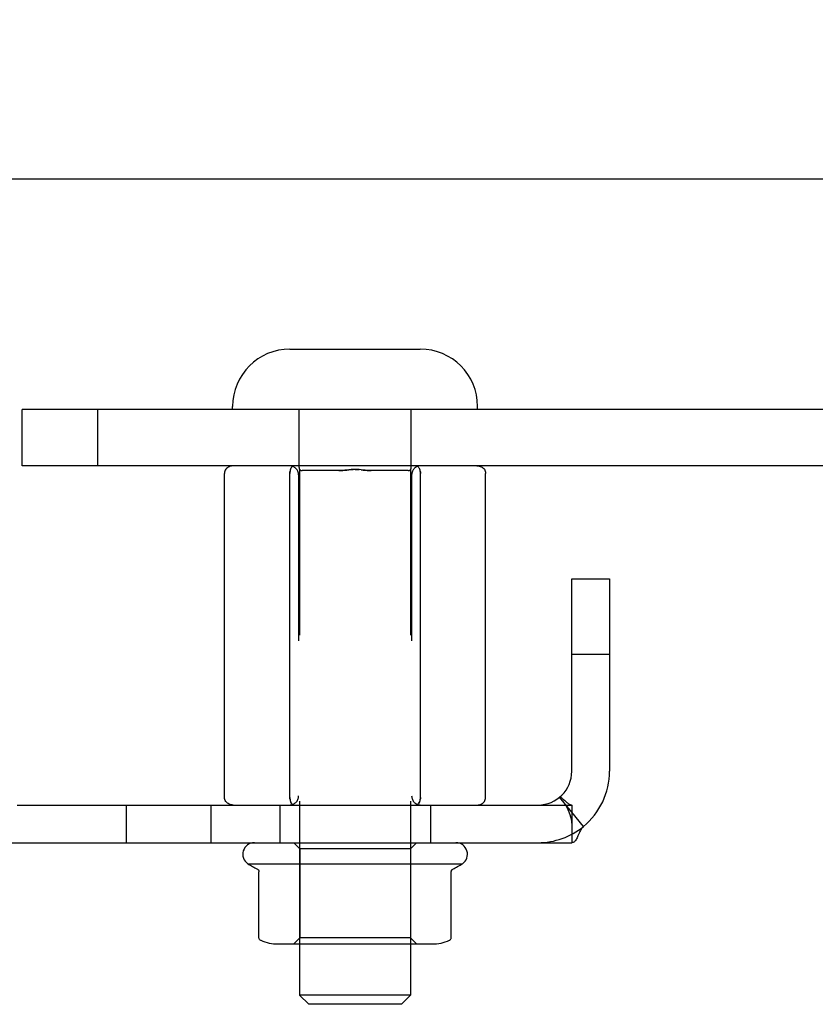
# Model space of a CAD drawing. Header units: inches. Extents: x 0 to 100, y 0 to 65.
# Tile 102 of 121: x 69.96 to 72.59, y 52.93 to 56.2. Entities that reach past the tile are written whole.
import ezdxf

# ---------------------------------------------------------------- set-up
doc = ezdxf.new("R2010")
doc.units = ezdxf.units.IN
doc.header["$LTSCALE"] = 5.5
doc.header["$MEASUREMENT"] = 0
doc.linetypes.add('HIDDEN', pattern=[0.2, 0.1, -0.1])
doc.layers.get('0').update_dxf_attribs({"linetype": 'CONTINUOUS'})
doc.layers.add('DEFAULT_2', color=8, linetype='HIDDEN')
doc.layers.add('DIMENSIONS', color=7, linetype='CONTINUOUS')
doc.styles.get("Standard").update_dxf_attribs({"font": 'arial.ttf'})
doc.dimstyles.new('DIMSTYLE_1', dxfattribs={"dimtxt": 0.441176, "dimasz": 0.588235, "dimexe": 0.09, "dimexo": 0.07, "dimgap": 0.0375, "dimtad": 0, "dimtih": 1, "dimtoh": 1, "dimzin": 4, "dimdsep": 46, "dimtxsty": 'Standard', "dimblk": '_FILLED', "dimblk1": '_FILLED', "dimblk2": '_FILLED', "dimcen": 0.09, "dimadec": 3, "dimazin": 1, "dimtfac": 1, "dimtdec": 3, "dimtofl": 0, "dimtmove": 0, "dimatfit": 3, "dimldrblk": '_FILLED', "dimfxl": 0, "dimtolj": 1, "dimtzin": 4, "dimarcsym": 0})

# ---------------------------------------------------------------- blocks, each defined once
blk = doc.blocks.new('_FILLED')
at = {"color": 0, "linetype": 'ByBlock'}
blk.add_solid([(0, 0), (-1, 0.2), (-1, -0.2)], dxfattribs=at)
blk = doc.blocks.new('*D13')
at = {"layer": 'DIMENSIONS', "color": 2, "linetype": 'Continuous'}
for p, q in [((16.5471, 54.9431), (16.5471, 56.198)), ((74.3391, 54.9431), (74.3391, 56.198)), ((16.5471, 55.6686), (43.7514, 55.6686)), ((74.3391, 55.6686), (47.1348, 55.6686))]:
    blk.add_line(p, q, dxfattribs=at)
at = {"layer": 'DIMENSIONS', "color": 2, "linetype": 'Continuous', "xscale": 0.5882352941, "yscale": 0.5882352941, "zscale": 0.5882352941, "rotation": 180}
blk.add_blockref('_FILLED', (16.5471, 55.6686), dxfattribs=at)
at = {"layer": 'DIMENSIONS', "color": 2, "linetype": 'Continuous', "xscale": 0.5882352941, "yscale": 0.5882352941, "zscale": 0.5882352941}
blk.add_blockref('_FILLED', (74.3391, 55.6686), dxfattribs=at)
at = {"layer": 'DIMENSIONS', "color": 2, "linetype": 'Continuous', "insert": (45.4431, 55.8892), "char_height": 0.44118, "width": 2.94227, "attachment_point": 2, "line_spacing_factor": 0.9}
blk.add_mtext('57.79 REF', dxfattribs=at)

msp = doc.modelspace()

# ---------------------------------------------------------------- linework, layer by layer
at = {"color": 7, "linetype": 'Continuous'}
for p, q in [((70.8519, 55.1054), (71.2844, 55.1054)), ((73.9651, 54.9054), (69.9641, 54.9054)), ((69.9641, 54.7184), (69.9641, 54.9054)), ((70.6619, 54.9054), (70.6619, 54.9154)), ((71.4744, 54.9054), (71.4744, 54.9154)), ((70.6351, 53.6184), (70.6351, 54.6934)), ((70.8516, 53.6184), (70.8516, 54.6934)), ((71.2846, 53.6184), (71.2846, 54.6934)), ((71.5011, 53.6184), (71.5011, 54.6934)), ((71.7869, 54.3434), (71.9119, 54.3434)), ((71.7869, 53.7054), (71.7869, 54.3434)), ((71.7869, 54.0934), (71.9119, 54.0934)), ((69.9472, 53.5934), (71.7869, 53.5934)), ((71.7869, 53.5934), (71.7869, 53.4684)), ((71.8254, 53.5223), (71.7869, 53.5692)), ((70.7123, 53.3984), (71.424, 53.3984)), ((70.7492, 53.1537), (70.7492, 53.3718)), ((71.387, 53.1537), (71.387, 53.3718)), ((71.392, 53.3806), (71.3923, 53.3807)), ((70.8125, 53.1324), (71.3237, 53.1324)), ((70.8841, 53.1324), (70.8841, 52.9624)), ((71.2521, 53.1324), (71.2521, 52.9624)), ((71.3869, 53.1523), (71.387, 53.1537)), ((71.2521, 52.9624), (70.8841, 52.9624)), ((70.9141, 52.9324), (70.8841, 52.9624)), ((71.2221, 52.9324), (71.2521, 52.9624)), ((71.2221, 52.9324), (70.9141, 52.9324))]:
    msp.add_line(p, q, dxfattribs=at)
at = {"color": 3, "linetype": 'Continuous'}
for p, q in [((73.9651, 54.7184), (69.9641, 54.7184)), ((71.9119, 54.3434), (71.9119, 53.7054)), ((19.0994, 53.4684), (71.7869, 53.4684))]:
    msp.add_line(p, q, dxfattribs=at)
at = {"color": 7, "linetype": 'Continuous'}
for points in [[(70.664, 54.7184), (70.6605, 54.7182), (70.6571, 54.7176), (70.6537, 54.7167), (70.6504, 54.7154), (70.6473, 54.7138), (70.6444, 54.7117), (70.6418, 54.7094), (70.6395, 54.7067), (70.6377, 54.7037), (70.6363, 54.7004), (70.6354, 54.697), (70.6351, 54.6934)], [(70.8661, 54.7184), (70.8643, 54.7182), (70.8626, 54.7176), (70.8609, 54.7167), (70.8593, 54.7154), (70.8577, 54.7138), (70.8563, 54.7117), (70.855, 54.7094), (70.8538, 54.7067), (70.8529, 54.7037), (70.8522, 54.7004), (70.8518, 54.697), (70.8516, 54.6934)], [(71.2846, 54.6934), (71.2845, 54.697), (71.284, 54.7004), (71.2834, 54.7037), (71.2824, 54.7067), (71.2813, 54.7094), (71.28, 54.7117), (71.2785, 54.7138), (71.277, 54.7154), (71.2754, 54.7167), (71.2737, 54.7176), (71.2719, 54.7182), (71.2702, 54.7184)], [(71.4723, 54.7184), (71.4757, 54.7182), (71.4792, 54.7176), (71.4826, 54.7167), (71.4859, 54.7154), (71.489, 54.7138), (71.4919, 54.7117), (71.4945, 54.7094), (71.4967, 54.7067), (71.4986, 54.7037), (71.5, 54.7004), (71.5008, 54.697), (71.5011, 54.6934)], [(70.664, 53.5934), (70.6605, 53.5936), (70.6571, 53.5941), (70.6537, 53.595), (70.6504, 53.5963), (70.6473, 53.598), (70.6444, 53.6), (70.6418, 53.6024), (70.6395, 53.6051), (70.6377, 53.6081), (70.6363, 53.6113), (70.6354, 53.6148), (70.6351, 53.6184)], [(70.8516, 53.6184), (70.8518, 53.6148), (70.8522, 53.6113), (70.8529, 53.6081), (70.8538, 53.6051), (70.855, 53.6024), (70.8563, 53.6), (70.8577, 53.598), (70.8593, 53.5963), (70.8609, 53.595), (70.8626, 53.5941), (70.8643, 53.5936), (70.8661, 53.5934)], [(71.2702, 53.5934), (71.2719, 53.5936), (71.2737, 53.5941), (71.2754, 53.595), (71.277, 53.5963), (71.2785, 53.598), (71.28, 53.6), (71.2813, 53.6024), (71.2824, 53.6051), (71.2834, 53.6081), (71.284, 53.6113), (71.2845, 53.6148), (71.2846, 53.6184)], [(71.4723, 53.5934), (71.4757, 53.5936), (71.4792, 53.5941), (71.4826, 53.595), (71.4859, 53.5963), (71.489, 53.598), (71.4919, 53.6), (71.4945, 53.6024), (71.4967, 53.6051), (71.4986, 53.6081), (71.5, 53.6113), (71.5008, 53.6148), (71.5011, 53.6184)], [(71.746, 53.6189), (71.7467, 53.6193), (71.7474, 53.6194), (71.7483, 53.6194), (71.7492, 53.6191), (71.7503, 53.6187), (71.7515, 53.618), (71.7528, 53.6171), (71.7543, 53.6159), (71.7559, 53.6146), (71.7576, 53.6131), (71.7594, 53.6115)], [(71.7594, 53.6115), (71.7633, 53.6079), (71.7654, 53.6059), (71.7676, 53.604), (71.7698, 53.602), (71.7722, 53.6001)], [(71.7722, 53.6001), (71.7746, 53.5984), (71.7769, 53.5968), (71.7792, 53.5955)], [(70.744, 53.3807), (70.7442, 53.3806), (70.7445, 53.3804), (70.7447, 53.3802), (70.745, 53.38), (70.7453, 53.3798), (70.7456, 53.3796), (70.7459, 53.3793), (70.7462, 53.379), (70.7466, 53.3787), (70.7469, 53.3783), (70.7472, 53.3779), (70.7476, 53.3774), (70.748, 53.3768), (70.7483, 53.3761), (70.7486, 53.3753), (70.7489, 53.3743), (70.7492, 53.3731), (70.7492, 53.3719)], [(71.387, 53.3719), (71.3871, 53.3731), (71.3873, 53.3743), (71.3876, 53.3753), (71.3879, 53.3761), (71.3883, 53.3768), (71.3887, 53.3774), (71.389, 53.3779), (71.3894, 53.3783), (71.3897, 53.3787), (71.39, 53.379), (71.3903, 53.3793), (71.3906, 53.3796), (71.3909, 53.3798), (71.3912, 53.38), (71.3915, 53.3802), (71.3918, 53.3804), (71.392, 53.3806)], [(70.7552, 53.1445), (70.7537, 53.1453), (70.7524, 53.1464), (70.7513, 53.1476), (70.7504, 53.149), (70.7497, 53.1506), (70.7493, 53.1523), (70.7492, 53.1537)], [(71.3811, 53.1445), (71.3825, 53.1453), (71.3838, 53.1464), (71.385, 53.1476), (71.3859, 53.149), (71.3865, 53.1506), (71.3869, 53.1523)]]:
    msp.add_lwpolyline(points, dxfattribs=at)
at = {"color": 3, "linetype": 'Continuous'}
for points in [[(71.8102, 53.4981), (71.8071, 53.491), (71.8056, 53.4876), (71.8041, 53.4844), (71.8025, 53.4814), (71.8009, 53.4787), (71.7991, 53.4759), (71.7972, 53.4736), (71.7954, 53.4717), (71.7935, 53.4703), (71.7917, 53.4694), (71.7899, 53.4688), (71.7883, 53.4685), (71.7869, 53.4684)], [(71.8254, 53.5223), (71.8232, 53.5203), (71.8211, 53.518), (71.8191, 53.5152), (71.8172, 53.5122), (71.8153, 53.5089), (71.8135, 53.5054), (71.8118, 53.5018), (71.8102, 53.4981)]]:
    msp.add_lwpolyline(points, dxfattribs=at)
at = {"color": 7, "linetype": 'Continuous'}
for centre, radius, start, end in [((70.8519, 54.9154), 0.19, 90, 180), ((71.2844, 54.9154), 0.19, 0, 90), ((71.6749, 53.7054), 0.112, 270, 360), ((70.734, 53.43), 0.0384, 90, 235.5503), ((71.4023, 53.43), 0.0384, 304.4497, 90), ((71.0681, 53.9986), 0.6977, 239.3369, 242.3186), ((71.0681, 53.9986), 0.6977, 297.6814, 300.6631), ((70.8125, 53.2736), 0.1412, 246.05, 270), ((71.3237, 53.2736), 0.1412, 270, 293.95)]:
    msp.add_arc(centre, radius, start, end, dxfattribs=at)
at = {"color": 3, "linetype": 'Continuous'}
msp.add_arc((71.6749, 53.7054), 0.237, 309.4342, 360, dxfattribs=at)
at = {"layer": 'DEFAULT_2', "color": 8, "linetype": 'HIDDEN'}
for p, q in [((70.2141, 54.9054), (70.2141, 54.7184)), ((70.8821, 54.7124), (70.8821, 54.9054)), ((71.2541, 54.7124), (71.2541, 54.9054)), ((70.855, 54.7094), (70.8563, 54.7117)), ((70.8643, 54.7182), (70.8643, 54.7182)), ((70.8841, 54.7064), (70.8841, 53.1324)), ((71.0145, 54.7024), (70.8921, 54.7024)), ((71.2441, 54.7024), (71.1218, 54.7024)), ((71.2521, 54.7064), (71.2521, 53.1324)), ((71.2719, 54.7182), (71.2719, 54.7182)), ((71.277, 54.7154), (71.2785, 54.7138)), ((71.28, 54.7117), (71.2813, 54.7094)), ((70.8806, 54.6884), (70.8806, 53.6234)), ((71.2556, 54.6884), (71.2556, 53.6234)), ((70.3089, 53.5934), (70.3089, 53.4684)), ((70.5899, 53.5934), (70.5899, 53.4684)), ((70.8181, 53.5934), (70.8181, 53.4684)), ((70.8563, 53.6), (70.855, 53.6024)), ((70.8593, 53.5963), (70.8577, 53.598)), ((70.8643, 53.5936), (70.8643, 53.5936)), ((71.2813, 53.6024), (71.28, 53.6)), ((71.3181, 53.5934), (71.3181, 53.4684)), ((71.7869, 53.5692), (71.746, 53.6189)), ((70.8846, 53.4484), (70.8646, 53.4684)), ((71.2516, 53.4484), (71.2716, 53.4684)), ((71.2516, 53.4484), (70.8846, 53.4484)), ((70.8846, 53.4484), (70.8846, 53.1524)), ((71.2516, 53.4484), (71.2516, 53.1524)), ((70.8846, 53.1524), (70.8646, 53.1324)), ((71.2516, 53.1524), (70.8846, 53.1524)), ((71.2516, 53.1524), (71.2716, 53.1324))]:
    msp.add_line(p, q, dxfattribs=at)
for points in [[(70.8516, 54.6934), (70.8518, 54.697), (70.8522, 54.7004)], [(71.1218, 54.7024), (71.1152, 54.7026), (71.1086, 54.703), (71.102, 54.7036), (71.0953, 54.7044), (71.0885, 54.7051), (71.0817, 54.7058), (71.0749, 54.7062), (71.0681, 54.7064), (71.0613, 54.7062), (71.0545, 54.7058), (71.0477, 54.7051), (71.041, 54.7044), (71.0343, 54.7036), (71.0276, 54.703), (71.021, 54.7026), (71.0145, 54.7024)], [(71.0145, 54.7024), (71.021, 54.7026), (71.0276, 54.703), (71.0343, 54.7036), (71.041, 54.7044), (71.0477, 54.7051), (71.0545, 54.7058), (71.0613, 54.7062)], [(71.0681, 54.7064), (71.0749, 54.7062), (71.0818, 54.7058)], [(71.0885, 54.7051), (71.0953, 54.7044), (71.102, 54.7036), (71.1086, 54.703), (71.1152, 54.7026), (71.1218, 54.7024)], [(71.284, 54.7004), (71.2845, 54.697), (71.2846, 54.6934)], [(70.8522, 53.6113), (70.8518, 53.6148), (70.8516, 53.6184)], [(71.2737, 53.5941), (71.2719, 53.5936), (71.2719, 53.5936)], [(71.2846, 53.6184), (71.2845, 53.6148), (71.284, 53.6113)], [(71.7669, 53.5935), (71.7665, 53.594), (71.7661, 53.5944), (71.7658, 53.5949), (71.7655, 53.5953), (71.7651, 53.5957), (71.7648, 53.5961), (71.7646, 53.5965), (71.7643, 53.5968), (71.7641, 53.597), (71.764, 53.5972), (71.7639, 53.5974)], [(71.7639, 53.5974), (71.7639, 53.5974), (71.7639, 53.5974), (71.764, 53.5973), (71.7641, 53.597), (71.7643, 53.5967), (71.7646, 53.5963), (71.7648, 53.5959), (71.7651, 53.5955), (71.7654, 53.595), (71.7657, 53.5944), (71.766, 53.5939), (71.7663, 53.5933), (71.7666, 53.5928), (71.767, 53.5922), (71.7673, 53.5916), (71.7676, 53.591), (71.7679, 53.5904), (71.7683, 53.5898), (71.7686, 53.5891), (71.769, 53.5885), (71.7693, 53.5878), (71.7696, 53.5871), (71.77, 53.5864), (71.7703, 53.5857), (71.7707, 53.585), (71.771, 53.5843), (71.7714, 53.5836), (71.7717, 53.5829), (71.772, 53.5821), (71.7724, 53.5814), (71.7727, 53.5806), (71.7731, 53.5798), (71.7734, 53.579), (71.7738, 53.5782), (71.7741, 53.5774), (71.7745, 53.5766), (71.7748, 53.5758), (71.7752, 53.5749), (71.7755, 53.5741), (71.7759, 53.5732), (71.7762, 53.5723), (71.7766, 53.5714), (71.777, 53.5705), (71.7773, 53.5696), (71.7777, 53.5686), (71.778, 53.5676), (71.7784, 53.5667), (71.7788, 53.5656), (71.7791, 53.5646), (71.7795, 53.5636), (71.7798, 53.5626), (71.7802, 53.5615), (71.7805, 53.5605), (71.7809, 53.5594), (71.7812, 53.5584), (71.7816, 53.5573), (71.7819, 53.5562), (71.7822, 53.5552), (71.7825, 53.5541), (71.7828, 53.5531), (71.7831, 53.5521), (71.7834, 53.5511), (71.7836, 53.5501), (71.7839, 53.5491), (71.7842, 53.5481), (71.7844, 53.5471), (71.7846, 53.5462), (71.7849, 53.5453), (71.7851, 53.5443), (71.7853, 53.5434), (71.7855, 53.5425), (71.7857, 53.5416), (71.7858, 53.5407), (71.786, 53.5398), (71.7862, 53.539), (71.7863, 53.5381), (71.7865, 53.5373), (71.7866, 53.5365), (71.7867, 53.5358), (71.7868, 53.5352), (71.7869, 53.5347), (71.7869, 53.5343), (71.7869, 53.5339), (71.787, 53.5339)], [(71.7792, 53.5955), (71.7814, 53.5946), (71.7834, 53.5939), (71.7852, 53.5935), (71.7869, 53.5934)], [(71.787, 53.5336), (71.787, 53.5338), (71.7869, 53.534), (71.7869, 53.5344), (71.7869, 53.5348), (71.7869, 53.5353), (71.7869, 53.5358), (71.7869, 53.5363), (71.7869, 53.5369)], [(71.787, 53.5339), (71.787, 53.5337), (71.787, 53.5336)]]:
    msp.add_lwpolyline(points, dxfattribs=at)
for centre, radius, start, end in [((70.8506, 54.6884), 0.03, 0, 90), ((70.8921, 54.7124), 0.01, 180, 270), ((71.2441, 54.7124), 0.01, 270, 360), ((71.2856, 54.6884), 0.03, 90, 180), ((70.8506, 53.6234), 0.03, 270, 360), ((71.2856, 53.6234), 0.03, 180, 270), ((71.6749, 53.7054), 0.237, 270, 309.4342)]:
    msp.add_arc(centre, radius, start, end, dxfattribs=at)

# ---------------------------------------------------------------- dimensions: what is measured, and where the dimension line sits
at = {"layer": 'DIMENSIONS', "color": 2, "linetype": 'Continuous'}
dim = msp.add_linear_dim(base=(74.3391, 55.6686), p1=(16.5471, 54.8731), p2=(74.3391, 54.8731), text='<> REF', dimstyle='DIMSTYLE_1', dxfattribs=at)
dim.commit()
dim.dimension.update_dxf_attribs({"geometry": '*D13', "text_midpoint": (45.4431, 55.6686), "dimtype": 160})

doc.saveas('drawing.dxf')
